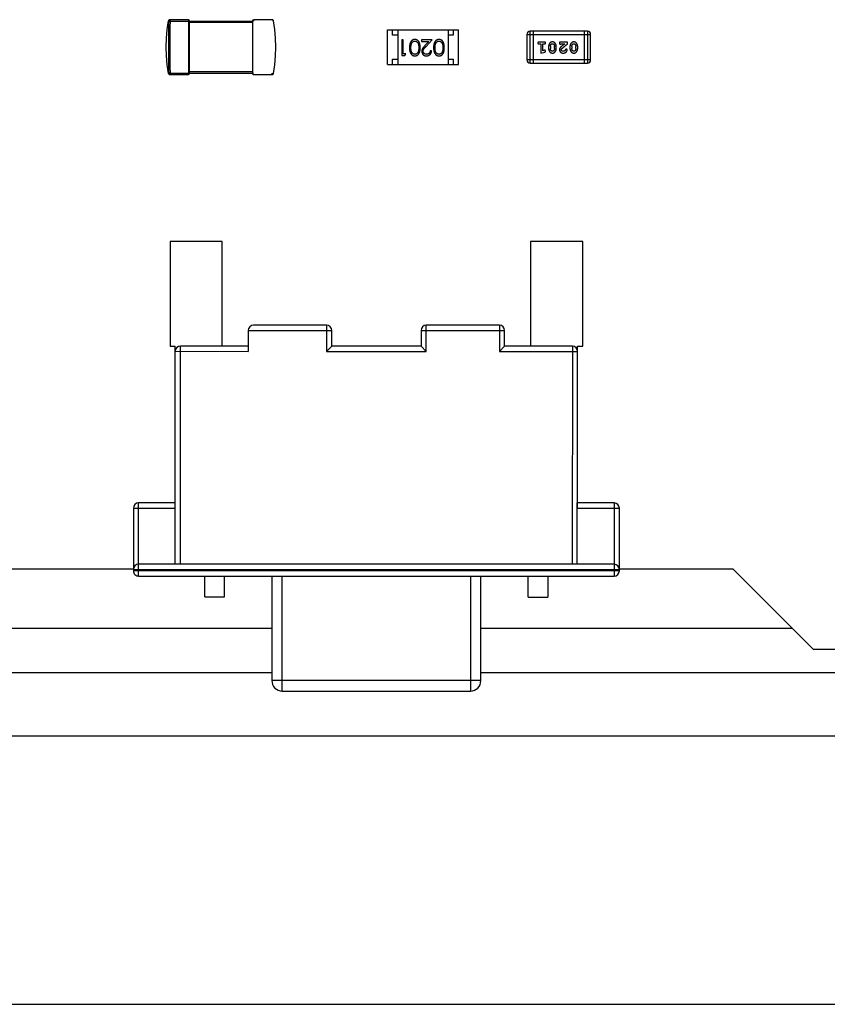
# Model space of a CAD drawing. Header units: millimetres. Extents: x 344 to 667, y 229 to 335.
# Tile 45 of 206: x 580.84 to 588.57, y 240.88 to 250.3. Entities that reach past the tile are written whole.
import ezdxf

# ---------------------------------------------------------------- set-up
doc = ezdxf.new("R2010")
doc.units = ezdxf.units.MM
doc.header["$LTSCALE"] = 0.5
doc.layers.get('0').update_dxf_attribs({"linetype": 'CONTINUOUS'})

msp = doc.modelspace()

# ---------------------------------------------------------------- linework, layer by layer
at = {"linetype": 'Continuous'}
for p, q in [((582.2651, 250.2897), (582.2776, 250.2894)), ((582.4529, 250.3019), (582.2756, 250.3019)), ((582.2776, 250.2894), (582.2776, 250.3019)), ((582.2776, 250.2894), (583.0654, 250.2893)), ((582.4529, 250.3019), (582.4528, 249.7769)), ((582.4653, 249.7894), (582.4654, 250.2894)), ((582.4654, 250.2769), (583.0654, 250.2768)), ((583.0654, 250.2893), (583.0653, 249.7893)), ((583.2551, 250.3018), (583.0779, 250.3018)), ((583.0779, 250.2893), (583.0779, 250.3018)), ((584.3577, 250.2043), (585.0377, 250.2042)), ((584.3577, 249.8743), (584.3577, 250.2043)), ((584.4077, 250.1543), (584.4077, 250.2043)), ((584.4577, 250.2043), (584.4577, 249.8743)), ((584.9377, 250.2042), (584.9377, 249.8742)), ((584.9877, 250.2042), (584.9877, 250.1542)), ((585.0377, 249.8742), (585.0377, 250.2042)), ((585.7232, 249.8866), (585.7233, 250.1914)), ((586.2719, 250.1913), (585.7233, 250.1914)), ((585.7537, 250.1914), (585.7537, 249.8866)), ((586.2414, 250.1914), (586.2414, 249.8866)), ((586.2719, 250.1913), (586.2719, 249.8865)), ((584.4577, 250.1543), (584.4077, 250.1543)), ((584.5094, 250.109), (584.4959, 250.109)), ((584.4959, 250.109), (584.4959, 249.959)), ((584.5094, 249.9744), (584.5094, 250.109)), ((584.7863, 250.109), (584.6844, 250.109)), ((584.6844, 250.109), (584.6844, 250.0936)), ((584.6844, 250.0936), (584.7542, 250.0936)), ((584.7542, 250.0936), (584.7166, 250.0535)), ((584.7281, 250.0469), (584.7863, 250.109)), ((584.9877, 250.1542), (584.9377, 250.1542)), ((585.6928, 250.1609), (586.3024, 250.1609)), ((585.6928, 250.1609), (585.6928, 249.9171)), ((585.8607, 250.0878), (585.8088, 250.0878)), ((586.081, 250.0877), (586.0039, 250.0877)), ((586.0039, 250.0877), (586.0039, 250.0799)), ((586.081, 250.0689), (586.081, 250.0877)), ((586.3024, 249.917), (586.3024, 250.1609)), ((584.7805, 250.0051), (584.7671, 250.0051)), ((585.8088, 250.0705), (585.8261, 250.0705)), ((585.8261, 250.0705), (585.8261, 249.9824)), ((585.8261, 249.9824), (585.8627, 249.9922)), ((585.8434, 250.0704), (585.8607, 250.0704)), ((585.8434, 250.0055), (585.8434, 250.0704)), ((585.8584, 250.0096), (585.8434, 250.0055)), ((585.9, 250.0447), (585.9, 250.027)), ((585.9173, 250.0444), (585.9173, 250.0272)), ((585.9567, 250.0272), (585.9567, 250.0444)), ((585.974, 250.027), (585.974, 250.0447)), ((586.018, 250.0704), (586.0542, 250.0704)), ((586.1046, 250.0447), (586.1045, 250.0269)), ((586.1219, 250.0444), (586.1219, 250.0272)), ((586.1612, 250.0272), (586.1612, 250.0444)), ((586.1785, 250.0269), (586.1785, 250.0447)), ((584.4077, 249.9243), (584.4577, 249.9243)), ((584.4077, 249.8743), (584.4077, 249.9243)), ((584.4959, 249.959), (584.5236, 249.959)), ((584.5324, 249.9744), (584.5094, 249.9744)), ((584.5236, 249.959), (584.5324, 249.9744)), ((584.9377, 249.9242), (584.9877, 249.9242)), ((584.9877, 249.9242), (584.9877, 249.8742)), ((586.3024, 249.917), (585.6928, 249.9171)), ((583.0653, 249.8018), (582.4653, 249.8019)), ((584.3577, 249.8743), (585.0377, 249.8742)), ((585.7232, 249.8866), (586.2719, 249.8865)), ((582.265, 249.7891), (582.2634, 249.7872)), ((582.2775, 249.7894), (582.265, 249.7891)), ((582.2755, 249.7769), (582.4528, 249.7769)), ((582.2775, 249.7894), (583.0778, 249.7893)), ((582.2775, 249.7769), (582.2775, 249.7894)), ((583.0778, 249.7768), (583.2551, 249.7768)), ((583.2531, 249.7893), (583.2531, 249.7768)), ((582.2774, 248.1793), (582.2773, 247.1793)), ((582.7774, 248.1792), (582.2774, 248.1793)), ((582.7773, 247.1792), (582.7774, 248.1792)), ((585.7274, 248.179), (585.7273, 247.179)), ((586.2274, 248.1789), (585.7274, 248.179)), ((586.2273, 247.1789), (586.2274, 248.1789)), ((583.775, 247.3791), (583.075, 247.3792)), ((583.775, 247.3791), (583.775, 247.1291)), ((584.7295, 247.129), (584.7296, 247.379)), ((585.4296, 247.379), (584.7296, 247.379)), ((585.4296, 247.379), (585.4295, 247.129)), ((583.025, 247.3292), (583.825, 247.3291)), ((583.025, 247.3292), (583.025, 247.1292)), ((583.825, 247.1791), (583.825, 247.3291)), ((584.6796, 247.3291), (584.6795, 247.1791)), ((584.6796, 247.3291), (585.4796, 247.329)), ((585.4795, 247.179), (585.4796, 247.329)), ((582.2773, 247.1793), (582.3273, 247.1793)), ((582.3271, 245.0927), (582.3273, 247.1793)), ((582.3771, 245.0927), (582.3773, 247.1792)), ((583.025, 247.1792), (582.3773, 247.1792)), ((583.825, 247.1791), (583.775, 247.1291)), ((584.6795, 247.1791), (583.825, 247.1791)), ((584.6795, 247.1791), (584.7295, 247.129)), ((585.4795, 247.179), (585.4295, 247.129)), ((586.1273, 247.1789), (585.4795, 247.179)), ((586.1273, 247.1789), (586.1271, 245.0923)), ((586.1771, 245.6289), (586.1773, 247.1789)), ((586.1773, 247.1789), (586.2273, 247.1789)), ((582.3273, 247.1293), (583.025, 247.1292)), ((583.775, 247.1291), (584.7295, 247.129)), ((585.4295, 247.129), (586.1773, 247.1289)), ((582.3271, 245.6793), (581.9771, 245.6793)), ((581.9771, 244.9793), (581.9771, 245.6793)), ((586.5271, 245.6789), (586.1736, 245.6789)), ((586.1736, 245.0923), (586.1736, 245.6789)), ((586.5271, 245.6789), (586.5271, 244.9789)), ((581.9271, 245.6293), (582.3271, 245.6293)), ((581.9271, 245.6293), (581.9271, 245.0293)), ((586.1771, 245.6289), (586.5771, 245.6289)), ((586.5771, 245.0289), (586.5771, 245.6289)), ((586.5271, 245.0923), (581.9771, 245.0927)), ((578.2271, 245.0497), (581.9271, 245.0494)), ((581.9271, 245.0427), (586.5771, 245.0423)), ((586.5771, 245.0289), (581.9271, 245.0293)), ((586.5771, 245.049), (587.6623, 245.0489)), ((587.6623, 245.0489), (588.4322, 244.2789)), ((581.9771, 244.9793), (586.5271, 244.9789)), ((582.6118, 244.7792), (582.6118, 244.9792)), ((582.799, 244.7792), (582.799, 244.9792)), ((583.2521, 244.9792), (583.252, 243.9792)), ((583.352, 243.8792), (583.3521, 244.9792)), ((585.1521, 244.979), (585.152, 243.879)), ((585.252, 243.979), (585.2521, 244.979)), ((585.7052, 244.779), (585.7052, 244.979)), ((585.8923, 244.9789), (585.8923, 244.7789)), ((582.6118, 244.7792), (582.799, 244.7792)), ((585.7052, 244.779), (585.8923, 244.7789)), ((576.902, 244.4825), (583.252, 244.4825)), ((585.252, 244.4825), (588.2286, 244.4825)), ((588.4322, 244.2789), (600.1724, 244.2779)), ((583.252, 244.0525), (576.902, 244.0525)), ((585.252, 243.979), (583.252, 243.9792)), ((647.1459, 244.0525), (585.252, 244.0525)), ((583.352, 243.8792), (585.152, 243.879)), ((544.6109, 243.4525), (646.5609, 243.4525)), ((538.8609, 240.8825), (648.2609, 240.8825))]:
    msp.add_line(p, q, dxfattribs=at)
for points in [[(582.2634, 249.7872), (582.2506, 249.8708), (582.2429, 249.9552), (582.2403, 250.0395), (582.2429, 250.1237), (582.2507, 250.2081), (582.2634, 250.2917)], [(582.2756, 250.3019), (582.2726, 250.3016), (582.2698, 250.3005), (582.2673, 250.2987), (582.2652, 250.2964), (582.2637, 250.2937), (582.2631, 250.2917)], [(583.2676, 250.2916), (583.2667, 250.2943), (583.2647, 250.2974), (583.262, 250.2998), (583.2587, 250.3013), (583.2551, 250.3018)], [(583.2672, 249.7871), (583.28, 249.8707), (583.2878, 249.9551), (583.2903, 250.0394), (583.2878, 250.1236), (583.28, 250.208), (583.2673, 250.2916)], [(582.2631, 249.7871), (582.2637, 249.7851), (582.2652, 249.7824), (582.2672, 249.7801), (582.2698, 249.7784), (582.2726, 249.7773), (582.2755, 249.7769)], [(583.2551, 249.7768), (583.2586, 249.7773), (583.2619, 249.7789), (583.2647, 249.7813), (583.2667, 249.7844), (583.2675, 249.787)]]:
    msp.add_lwpolyline(points, dxfattribs=at)
for centre, radius, start, end in [((582.2776, 250.2894), 0.0125, 90.03714, 178.67173), ((594.3548, 250.0384), 12.0799, 178.80923, 181.18094), ((582.4529, 250.2894), 0.0125, 359.99509, 89.99509), ((583.0779, 250.2893), 0.0125, 89.99509, 179.99509), ((583.2531, 250.2894), 0.0125, 81.5329, 89.97755), ((583.2531, 250.2892), 0.0126, 80.95471, 81.56489), ((583.2531, 250.2893), 0.0125, 1.32063, 80.9314), ((585.7233, 250.1609), 0.0305, 89.99509, 179.99509), ((586.2719, 250.1609), 0.0305, 359.99509, 89.99509), ((585.7232, 249.9171), 0.0305, 179.99509, 269.99509), ((586.2719, 249.917), 0.0305, 269.99509, 359.99509), ((582.2775, 249.7894), 0.0125, 181.32065, 260.93138), ((582.2775, 249.7895), 0.0126, 260.95471, 261.56484), ((582.2775, 249.7894), 0.0125, 261.53285, 269.97755), ((582.4528, 249.7894), 0.0125, 269.99509, 359.99509), ((583.0778, 249.7893), 0.0125, 179.99509, 269.99509), ((583.2531, 249.7894), 0.0125, 270.03714, 278.42806), ((583.075, 247.3292), 0.05, 89.99509, 179.99508), ((583.775, 247.3291), 0.05, 359.99509, 89.99509), ((584.7296, 247.329), 0.05, 89.99509, 179.99509), ((585.4296, 247.329), 0.05, 359.99509, 89.99509), ((582.3773, 247.1292), 0.05, 89.99509, 179.99509), ((586.1273, 247.1289), 0.05, 359.99509, 89.99509), ((581.9771, 245.6293), 0.05, 89.99509, 179.99509), ((586.5271, 245.6289), 0.05, 359.99509, 89.99509), ((581.9771, 245.0427), 0.05, 89.99509, 179.99509), ((586.5271, 245.0423), 0.05, 359.99509, 89.99509), ((581.9771, 245.0293), 0.05, 179.99509, 269.99509), ((586.5271, 245.0289), 0.05, 269.99509, 359.99509), ((583.352, 243.9792), 0.1, 179.99509, 269.99509), ((585.152, 243.979), 0.1, 269.99509, 359.99509)]:
    msp.add_arc(centre, radius, start, end, dxfattribs=at)
for points, knots in [([(582.2651, 250.2897), (582.2641, 250.248), (582.2631, 250.1646), (582.2628, 250.0394), (582.2631, 249.9143), (582.2641, 249.8308), (582.265, 249.7891)], [0, 0, 0, 0, 0.249983, 0.5, 0.750017, 1, 1, 1, 1]), ([(584.6208, 250.1128), (584.6196, 250.1128), (584.6172, 250.1128), (584.6137, 250.1123), (584.6102, 250.1117), (584.6069, 250.1108), (584.6036, 250.1095), (584.6004, 250.1081), (584.5973, 250.1063), (584.5943, 250.1044), (584.5914, 250.1021), (584.5887, 250.0996), (584.5861, 250.0968), (584.5837, 250.0938), (584.5815, 250.0905), (584.5794, 250.0869), (584.5775, 250.0831), (584.5757, 250.079), (584.5741, 250.0746), (584.5727, 250.0699), (584.5716, 250.0648), (584.5706, 250.0593), (584.5699, 250.0535), (584.5693, 250.0474), (584.5691, 250.0408), (584.569, 250.0364), (584.569, 250.0341)], [0, 0, 0, 0, 0.033824, 0.067298, 0.10028, 0.133019, 0.165736, 0.198792, 0.232372, 0.266409, 0.301016, 0.336196, 0.371972, 0.408574, 0.446394, 0.485225, 0.525372, 0.567224, 0.611081, 0.65775, 0.70702, 0.759235, 0.814484, 0.873227, 0.934937, 1, 1, 1, 1]), ([(584.5881, 250.0717), (584.5885, 250.0728), (584.5893, 250.0748), (584.5906, 250.0777), (584.5921, 250.0805), (584.5937, 250.083), (584.5954, 250.0853), (584.5973, 250.0874), (584.5993, 250.0893), (584.6021, 250.0916), (584.6058, 250.0939), (584.6105, 250.0959), (584.6153, 250.0972), (584.6186, 250.0974), (584.6203, 250.0975)], [0, 0, 0, 0, 0.075949, 0.148549, 0.218996, 0.286119, 0.351826, 0.416074, 0.478265, 0.540325, 0.660405, 0.774606, 0.887187, 1, 1, 1, 1]), ([(584.6203, 250.0975), (584.622, 250.0974), (584.6253, 250.0972), (584.6301, 250.0959), (584.6349, 250.0938), (584.6386, 250.0915), (584.6415, 250.0891), (584.6435, 250.0872), (584.6454, 250.0851), (584.6472, 250.0828), (584.6488, 250.0803), (584.6503, 250.0775), (584.6517, 250.0746), (584.6529, 250.0715), (584.654, 250.0681), (584.6549, 250.0644), (584.6557, 250.0602), (584.6564, 250.0557), (584.6568, 250.0508), (584.6572, 250.0455), (584.6574, 250.0399), (584.6574, 250.036), (584.6574, 250.034)], [0, 0, 0, 0, 0.060034, 0.120278, 0.182348, 0.247919, 0.281641, 0.315701, 0.350322, 0.385703, 0.421819, 0.459196, 0.497866, 0.538301, 0.58121, 0.628183, 0.679403, 0.734699, 0.794074, 0.858416, 0.927049, 1, 1, 1, 1]), ([(584.6709, 250.034), (584.6709, 250.0364), (584.6709, 250.0411), (584.6706, 250.0478), (584.6701, 250.0542), (584.6693, 250.0601), (584.6684, 250.0657), (584.6674, 250.0708), (584.6661, 250.0755), (584.6646, 250.0799), (584.6629, 250.0839), (584.661, 250.0876), (584.659, 250.0911), (584.6568, 250.0943), (584.6545, 250.0972), (584.652, 250.1), (584.6494, 250.1024), (584.6466, 250.1046), (584.6437, 250.1065), (584.6406, 250.1082), (584.6376, 250.1097), (584.6344, 250.1108), (584.6311, 250.1117), (584.6277, 250.1124), (584.6243, 250.1128), (584.6219, 250.1128), (584.6208, 250.1128)], [0, 0, 0, 0, 0.068113, 0.132564, 0.193427, 0.250218, 0.303569, 0.353576, 0.400235, 0.443586, 0.484619, 0.524292, 0.56238, 0.599049, 0.63494, 0.669782, 0.704009, 0.737842, 0.771098, 0.803896, 0.836415, 0.868639, 0.900715, 0.933378, 0.966213, 1, 1, 1, 1]), ([(584.8515, 250.1128), (584.8503, 250.1128), (584.848, 250.1128), (584.8444, 250.1123), (584.841, 250.1117), (584.8377, 250.1107), (584.8344, 250.1095), (584.8312, 250.1081), (584.8281, 250.1063), (584.8251, 250.1043), (584.8222, 250.1021), (584.8195, 250.0996), (584.8169, 250.0968), (584.8145, 250.0937), (584.8122, 250.0904), (584.8102, 250.0869), (584.8082, 250.0831), (584.8064, 250.079), (584.8048, 250.0746), (584.8035, 250.0699), (584.8023, 250.0648), (584.8014, 250.0593), (584.8007, 250.0535), (584.8001, 250.0473), (584.7998, 250.0408), (584.7998, 250.0363), (584.7997, 250.034)], [0, 0, 0, 0, 0.033824, 0.067298, 0.10028, 0.133019, 0.165736, 0.198792, 0.232372, 0.266409, 0.301016, 0.336196, 0.371972, 0.408574, 0.446394, 0.485225, 0.525372, 0.567224, 0.611081, 0.65775, 0.70702, 0.759235, 0.814484, 0.873227, 0.934937, 1, 1, 1, 1]), ([(584.8189, 250.0717), (584.8193, 250.0727), (584.82, 250.0748), (584.8214, 250.0777), (584.8228, 250.0804), (584.8244, 250.083), (584.8262, 250.0853), (584.828, 250.0874), (584.83, 250.0893), (584.8329, 250.0916), (584.8365, 250.0939), (584.8412, 250.0959), (584.8461, 250.0972), (584.8494, 250.0974), (584.8511, 250.0974)], [0, 0, 0, 0, 0.075949, 0.148549, 0.218996, 0.286119, 0.351826, 0.416074, 0.478265, 0.540325, 0.660405, 0.774606, 0.887187, 1, 1, 1, 1]), ([(584.8511, 250.0974), (584.8527, 250.0974), (584.856, 250.0972), (584.8609, 250.0959), (584.8656, 250.0938), (584.8694, 250.0914), (584.8723, 250.0891), (584.8743, 250.0872), (584.8762, 250.0851), (584.878, 250.0827), (584.8796, 250.0802), (584.8811, 250.0775), (584.8824, 250.0746), (584.8837, 250.0715), (584.8848, 250.0681), (584.8857, 250.0643), (584.8865, 250.0602), (584.8871, 250.0557), (584.8876, 250.0508), (584.8879, 250.0455), (584.8882, 250.0399), (584.8882, 250.036), (584.8882, 250.034)], [0, 0, 0, 0, 0.060034, 0.120278, 0.182348, 0.247919, 0.281641, 0.315701, 0.350322, 0.385703, 0.421819, 0.459196, 0.497866, 0.538301, 0.58121, 0.628183, 0.679403, 0.734699, 0.794074, 0.858416, 0.927049, 1, 1, 1, 1]), ([(584.9017, 250.034), (584.9017, 250.0364), (584.9016, 250.0411), (584.9013, 250.0478), (584.9008, 250.0542), (584.9001, 250.0601), (584.8992, 250.0657), (584.8982, 250.0708), (584.8968, 250.0755), (584.8953, 250.0799), (584.8936, 250.0839), (584.8918, 250.0876), (584.8898, 250.091), (584.8876, 250.0942), (584.8853, 250.0972), (584.8828, 250.1), (584.8801, 250.1024), (584.8774, 250.1046), (584.8744, 250.1065), (584.8714, 250.1082), (584.8683, 250.1097), (584.8651, 250.1108), (584.8619, 250.1117), (584.8585, 250.1124), (584.855, 250.1128), (584.8527, 250.1128), (584.8515, 250.1128)], [0, 0, 0, 0, 0.068113, 0.132564, 0.193427, 0.250218, 0.303569, 0.353576, 0.400235, 0.443586, 0.484619, 0.524292, 0.56238, 0.599049, 0.63494, 0.669782, 0.704009, 0.737842, 0.771098, 0.803896, 0.836415, 0.868639, 0.900715, 0.933378, 0.966213, 1, 1, 1, 1]), ([(585.8088, 250.0878), (585.8079, 250.0877), (585.8062, 250.0877), (585.8039, 250.0872), (585.8019, 250.0865), (585.8004, 250.0854), (585.7992, 250.0841), (585.7984, 250.0826), (585.7979, 250.0809), (585.7978, 250.0797), (585.7978, 250.0791)], [0, 0, 0, 0, 0.169012, 0.317488, 0.445429, 0.560977, 0.67065, 0.776666, 0.88492, 1, 1, 1, 1]), ([(585.8717, 250.0791), (585.8717, 250.0797), (585.8716, 250.0809), (585.8711, 250.0826), (585.8703, 250.0841), (585.8691, 250.0854), (585.8676, 250.0865), (585.8656, 250.0872), (585.8633, 250.0877), (585.8616, 250.0877), (585.8607, 250.0878)], [0, 0, 0, 0, 0.115051, 0.223278, 0.329269, 0.437893, 0.554681, 0.682591, 0.83103, 1, 1, 1, 1]), ([(585.9369, 250.0893), (585.9355, 250.0893), (585.9327, 250.0892), (585.9286, 250.0885), (585.9247, 250.0874), (585.9212, 250.0858), (585.9178, 250.0838), (585.9148, 250.0812), (585.912, 250.0783), (585.9095, 250.0749), (585.9074, 250.0713), (585.9054, 250.0676), (585.9037, 250.0639), (585.9024, 250.0602), (585.9014, 250.0563), (585.9006, 250.0525), (585.9001, 250.0486), (585.9001, 250.046), (585.9, 250.0447)], [0, 0, 0, 0, 0.067217, 0.131051, 0.19272, 0.252824, 0.312745, 0.373449, 0.436041, 0.501494, 0.567761, 0.632087, 0.695096, 0.757109, 0.817993, 0.878657, 0.939311, 1, 1, 1, 1]), ([(585.974, 250.0447), (585.974, 250.0458), (585.9739, 250.0479), (585.9736, 250.0511), (585.9731, 250.0542), (585.9724, 250.0573), (585.9716, 250.0604), (585.9704, 250.0633), (585.9692, 250.0663), (585.9677, 250.0692), (585.9661, 250.0719), (585.9645, 250.0745), (585.9628, 250.0768), (585.9612, 250.0789), (585.9595, 250.0807), (585.9578, 250.0824), (585.9561, 250.0838), (585.9537, 250.0854), (585.9505, 250.087), (585.9463, 250.0883), (585.9418, 250.0892), (585.9386, 250.0893), (585.9369, 250.0893)], [0, 0, 0, 0, 0.049886, 0.09882, 0.148132, 0.19689, 0.246038, 0.295176, 0.345305, 0.395692, 0.445312, 0.491875, 0.535813, 0.577009, 0.616081, 0.652689, 0.687585, 0.720206, 0.785062, 0.85223, 0.923759, 1, 1, 1, 1]), ([(586.1415, 250.0893), (586.14, 250.0893), (586.1372, 250.0892), (586.1331, 250.0885), (586.1293, 250.0874), (586.1257, 250.0858), (586.1224, 250.0837), (586.1193, 250.0812), (586.1165, 250.0783), (586.1141, 250.0749), (586.1119, 250.0713), (586.1099, 250.0676), (586.1083, 250.0639), (586.1069, 250.0601), (586.1059, 250.0563), (586.1051, 250.0525), (586.1046, 250.0486), (586.1046, 250.046), (586.1046, 250.0447)], [0, 0, 0, 0, 0.067217, 0.131051, 0.19272, 0.252824, 0.312745, 0.373449, 0.436041, 0.501494, 0.567761, 0.632087, 0.695096, 0.757109, 0.817993, 0.878657, 0.939311, 1, 1, 1, 1]), ([(586.1785, 250.0447), (586.1785, 250.0458), (586.1784, 250.0479), (586.1781, 250.0511), (586.1776, 250.0542), (586.1769, 250.0573), (586.1761, 250.0603), (586.1749, 250.0633), (586.1737, 250.0663), (586.1722, 250.0692), (586.1706, 250.0719), (586.169, 250.0744), (586.1674, 250.0768), (586.1657, 250.0789), (586.164, 250.0807), (586.1623, 250.0824), (586.1606, 250.0838), (586.1582, 250.0854), (586.155, 250.087), (586.1508, 250.0883), (586.1463, 250.0892), (586.1431, 250.0893), (586.1415, 250.0893)], [0, 0, 0, 0, 0.049886, 0.09882, 0.148132, 0.19689, 0.246038, 0.295176, 0.345305, 0.395692, 0.445312, 0.491875, 0.535813, 0.577009, 0.616081, 0.652689, 0.687585, 0.720206, 0.785062, 0.85223, 0.923759, 1, 1, 1, 1]), ([(584.569, 250.0341), (584.569, 250.0318), (584.5691, 250.0273), (584.5693, 250.0207), (584.5699, 250.0145), (584.5706, 250.0086), (584.5716, 250.0032), (584.5727, 249.998), (584.5742, 249.9933), (584.5757, 249.9889), (584.5776, 249.9848), (584.5795, 249.9809), (584.5816, 249.9774), (584.5838, 249.9741), (584.5863, 249.9711), (584.5888, 249.9683), (584.5915, 249.9658), (584.5944, 249.9635), (584.5974, 249.9615), (584.6005, 249.9598), (584.6037, 249.9584), (584.6069, 249.9572), (584.6102, 249.9563), (584.6137, 249.9556), (584.6172, 249.9552), (584.6196, 249.9552), (584.6207, 249.9551)], [0, 0, 0, 0, 0.065278, 0.127205, 0.186168, 0.241675, 0.294115, 0.343609, 0.390387, 0.434463, 0.476646, 0.517002, 0.555936, 0.593716, 0.630057, 0.665601, 0.700745, 0.734917, 0.768681, 0.802087, 0.834849, 0.867433, 0.900138, 0.932806, 0.966212, 1, 1, 1, 1]), ([(584.5824, 250.034), (584.5825, 250.0358), (584.5825, 250.0393), (584.5828, 250.0446), (584.5832, 250.0496), (584.5838, 250.0544), (584.5846, 250.059), (584.5856, 250.0634), (584.5868, 250.0676), (584.5877, 250.0704), (584.5881, 250.0717)], [0, 0, 0, 0, 0.141157, 0.277773, 0.409244, 0.535676, 0.657497, 0.775458, 0.889412, 1, 1, 1, 1]), ([(584.6203, 249.9705), (584.6187, 249.9706), (584.6154, 249.9708), (584.6105, 249.972), (584.6059, 249.9742), (584.6021, 249.9765), (584.5992, 249.9788), (584.5972, 249.9808), (584.5952, 249.983), (584.5934, 249.9855), (584.5918, 249.9882), (584.5902, 249.9912), (584.5887, 249.9943), (584.5874, 249.9978), (584.5863, 250.0014), (584.5852, 250.0053), (584.5844, 250.0095), (584.5836, 250.0139), (584.5831, 250.0186), (584.5827, 250.0235), (584.5825, 250.0287), (584.5825, 250.0322), (584.5824, 250.034)], [0, 0, 0, 0, 0.059689, 0.119507, 0.181075, 0.246162, 0.279894, 0.314468, 0.350403, 0.387474, 0.426147, 0.466624, 0.508745, 0.553328, 0.600058, 0.649177, 0.700552, 0.754894, 0.811825, 0.871514, 0.934319, 1, 1, 1, 1]), ([(584.6574, 250.034), (584.6574, 250.032), (584.6574, 250.0281), (584.6572, 250.0224), (584.6568, 250.0171), (584.6563, 250.0122), (584.6557, 250.0077), (584.6549, 250.0036), (584.654, 249.9998), (584.6529, 249.9964), (584.6516, 249.9933), (584.6503, 249.9904), (584.6488, 249.9877), (584.6471, 249.9852), (584.6454, 249.9828), (584.6435, 249.9807), (584.6415, 249.9788), (584.6386, 249.9765), (584.6349, 249.9742), (584.6302, 249.972), (584.6253, 249.9708), (584.622, 249.9706), (584.6203, 249.9705)], [0, 0, 0, 0, 0.073302, 0.142286, 0.206253, 0.266017, 0.321612, 0.372532, 0.419497, 0.462398, 0.502825, 0.541489, 0.579034, 0.615143, 0.650298, 0.684912, 0.718701, 0.752189, 0.817245, 0.879117, 0.939613, 1, 1, 1, 1]), ([(584.6207, 249.9551), (584.6219, 249.9552), (584.6243, 249.9552), (584.6277, 249.9556), (584.6311, 249.9563), (584.6344, 249.9572), (584.6376, 249.9584), (584.6407, 249.9598), (584.6437, 249.9615), (584.6467, 249.9635), (584.6495, 249.9657), (584.6522, 249.9682), (584.6546, 249.9709), (584.657, 249.9738), (584.6591, 249.9771), (584.6611, 249.9805), (584.663, 249.9842), (584.6646, 249.9882), (584.6661, 249.9925), (584.6674, 249.9972), (584.6685, 250.0023), (584.6694, 250.0078), (584.6701, 250.0138), (584.6706, 250.0202), (584.6709, 250.027), (584.6709, 250.0316), (584.6709, 250.034)], [0, 0, 0, 0, 0.033742, 0.066533, 0.099153, 0.13154, 0.164087, 0.196563, 0.229707, 0.263315, 0.297504, 0.331686, 0.366482, 0.4021, 0.438958, 0.476748, 0.515985, 0.556589, 0.599519, 0.645765, 0.695487, 0.748721, 0.805687, 0.866754, 0.931405, 1, 1, 1, 1]), ([(584.7166, 250.0535), (584.7152, 250.052), (584.7124, 250.049), (584.7085, 250.0447), (584.7049, 250.0406), (584.7017, 250.0367), (584.6989, 250.0331), (584.6964, 250.0297), (584.6943, 250.0265), (584.692, 250.0227), (584.6897, 250.0179), (584.6877, 250.012), (584.6865, 250.006), (584.6864, 250.0018), (584.6863, 249.9997)], [0, 0, 0, 0, 0.09953, 0.192079, 0.277712, 0.357454, 0.429648, 0.495771, 0.555538, 0.608657, 0.707578, 0.804328, 0.901298, 1, 1, 1, 1]), ([(584.6863, 249.9997), (584.6863, 249.9982), (584.6864, 249.9953), (584.687, 249.991), (584.688, 249.9869), (584.6893, 249.9828), (584.6911, 249.979), (584.6933, 249.9753), (584.6958, 249.9717), (584.6988, 249.9684), (584.702, 249.9652), (584.7055, 249.9626), (584.7093, 249.9603), (584.7133, 249.9583), (584.7175, 249.9569), (584.722, 249.9559), (584.7267, 249.9553), (584.7299, 249.9552), (584.7316, 249.9551)], [0, 0, 0, 0, 0.06271, 0.123347, 0.183401, 0.242828, 0.302097, 0.36242, 0.423725, 0.487032, 0.550491, 0.612709, 0.674265, 0.73617, 0.799211, 0.863483, 0.930525, 1, 1, 1, 1]), ([(584.6997, 250.0009), (584.6998, 250.0026), (584.6999, 250.0058), (584.701, 250.0106), (584.7027, 250.0152), (584.7047, 250.019), (584.7067, 250.0222), (584.7086, 250.0248), (584.7109, 250.0278), (584.7136, 250.0311), (584.7167, 250.0346), (584.7201, 250.0384), (584.724, 250.0426), (584.7267, 250.0454), (584.7281, 250.0469)], [0, 0, 0, 0, 0.088014, 0.174976, 0.2638, 0.355443, 0.406413, 0.465519, 0.533076, 0.609353, 0.693899, 0.787171, 0.889197, 1, 1, 1, 1]), ([(584.7323, 249.9705), (584.7312, 249.9706), (584.729, 249.9706), (584.7257, 249.971), (584.7226, 249.9717), (584.7197, 249.9727), (584.7168, 249.974), (584.7141, 249.9755), (584.7116, 249.9774), (584.7091, 249.9795), (584.7069, 249.9817), (584.705, 249.9842), (584.7034, 249.9867), (584.702, 249.9893), (584.701, 249.9921), (584.7003, 249.9949), (584.6998, 249.9979), (584.6998, 249.9999), (584.6997, 250.0009)], [0, 0, 0, 0, 0.068027, 0.133505, 0.19695, 0.26027, 0.322741, 0.384982, 0.448465, 0.513424, 0.578224, 0.640011, 0.700094, 0.760067, 0.819012, 0.877878, 0.938035, 1, 1, 1, 1]), ([(584.7316, 249.9551), (584.7333, 249.9552), (584.7366, 249.9552), (584.7414, 249.9559), (584.746, 249.957), (584.7505, 249.9586), (584.7547, 249.9606), (584.7587, 249.963), (584.7625, 249.9658), (584.7661, 249.9692), (584.7693, 249.9728), (584.7722, 249.9767), (584.7746, 249.9808), (584.7767, 249.9852), (584.7783, 249.9898), (584.7794, 249.9947), (584.7803, 249.9998), (584.7804, 250.0033), (584.7805, 250.0051)], [0, 0, 0, 0, 0.06445, 0.126725, 0.187421, 0.247417, 0.306749, 0.366595, 0.427749, 0.490235, 0.553031, 0.614805, 0.676505, 0.738096, 0.801021, 0.864897, 0.931209, 1, 1, 1, 1]), ([(584.7671, 250.0051), (584.7669, 250.0038), (584.7667, 250.0012), (584.7659, 249.9974), (584.765, 249.9939), (584.7638, 249.9905), (584.7622, 249.9875), (584.7605, 249.9846), (584.7585, 249.982), (584.7562, 249.9796), (584.7538, 249.9775), (584.7512, 249.9756), (584.7484, 249.974), (584.7454, 249.9728), (584.7424, 249.9718), (584.7391, 249.971), (584.7358, 249.9706), (584.7335, 249.9706), (584.7323, 249.9705)], [0, 0, 0, 0, 0.073648, 0.143686, 0.210962, 0.275557, 0.338064, 0.399311, 0.4594, 0.51934, 0.579024, 0.637809, 0.695959, 0.754122, 0.813113, 0.873453, 0.935561, 1, 1, 1, 1]), ([(584.7997, 250.034), (584.7998, 250.0317), (584.7998, 250.0272), (584.8001, 250.0207), (584.8007, 250.0145), (584.8014, 250.0086), (584.8024, 250.0032), (584.8035, 249.998), (584.8049, 249.9933), (584.8065, 249.9889), (584.8083, 249.9848), (584.8102, 249.9809), (584.8124, 249.9774), (584.8146, 249.9741), (584.817, 249.971), (584.8196, 249.9683), (584.8223, 249.9657), (584.8252, 249.9635), (584.8282, 249.9615), (584.8313, 249.9598), (584.8344, 249.9584), (584.8377, 249.9572), (584.841, 249.9563), (584.8444, 249.9556), (584.8479, 249.9552), (584.8503, 249.9551), (584.8515, 249.9551)], [0, 0, 0, 0, 0.065278, 0.127205, 0.186168, 0.241675, 0.294115, 0.343609, 0.390387, 0.434463, 0.476646, 0.517002, 0.555936, 0.593716, 0.630057, 0.665601, 0.700745, 0.734917, 0.768681, 0.802087, 0.834849, 0.867433, 0.900138, 0.932806, 0.966212, 1, 1, 1, 1]), ([(584.8132, 250.034), (584.8132, 250.0358), (584.8133, 250.0393), (584.8135, 250.0445), (584.814, 250.0496), (584.8146, 250.0544), (584.8154, 250.059), (584.8163, 250.0634), (584.8175, 250.0676), (584.8184, 250.0703), (584.8189, 250.0717)], [0, 0, 0, 0, 0.141157, 0.277773, 0.409244, 0.535676, 0.657497, 0.775458, 0.889412, 1, 1, 1, 1]), ([(584.8511, 249.9705), (584.8494, 249.9706), (584.8461, 249.9708), (584.8413, 249.972), (584.8366, 249.9742), (584.8329, 249.9765), (584.83, 249.9788), (584.828, 249.9808), (584.826, 249.983), (584.8242, 249.9855), (584.8225, 249.9882), (584.821, 249.9912), (584.8195, 249.9943), (584.8182, 249.9977), (584.817, 250.0014), (584.816, 250.0053), (584.8152, 250.0095), (584.8144, 250.0139), (584.8139, 250.0186), (584.8135, 250.0235), (584.8133, 250.0286), (584.8132, 250.0322), (584.8132, 250.034)], [0, 0, 0, 0, 0.059689, 0.119507, 0.181075, 0.246162, 0.279894, 0.314468, 0.350403, 0.387474, 0.426147, 0.466624, 0.508745, 0.553328, 0.600058, 0.649177, 0.700552, 0.754894, 0.811825, 0.871514, 0.934319, 1, 1, 1, 1]), ([(584.8882, 250.034), (584.8882, 250.032), (584.8882, 250.028), (584.8879, 250.0224), (584.8876, 250.0171), (584.8871, 250.0122), (584.8865, 250.0077), (584.8856, 250.0035), (584.8847, 249.9998), (584.8836, 249.9964), (584.8824, 249.9933), (584.881, 249.9904), (584.8795, 249.9877), (584.8779, 249.9851), (584.8762, 249.9828), (584.8743, 249.9807), (584.8723, 249.9787), (584.8694, 249.9765), (584.8657, 249.9741), (584.861, 249.972), (584.856, 249.9708), (584.8527, 249.9706), (584.8511, 249.9705)], [0, 0, 0, 0, 0.073302, 0.142286, 0.206253, 0.266017, 0.321612, 0.372532, 0.419497, 0.462398, 0.502825, 0.541489, 0.579034, 0.615143, 0.650298, 0.684912, 0.718701, 0.752189, 0.817245, 0.879117, 0.939613, 1, 1, 1, 1]), ([(584.8515, 249.9551), (584.8527, 249.9551), (584.855, 249.9552), (584.8585, 249.9556), (584.8619, 249.9562), (584.8651, 249.9572), (584.8684, 249.9583), (584.8715, 249.9598), (584.8745, 249.9615), (584.8775, 249.9635), (584.8803, 249.9657), (584.8829, 249.9681), (584.8854, 249.9709), (584.8877, 249.9738), (584.8899, 249.977), (584.8919, 249.9805), (584.8937, 249.9842), (584.8954, 249.9881), (584.8969, 249.9924), (584.8982, 249.9971), (584.8993, 250.0023), (584.9001, 250.0078), (584.9008, 250.0138), (584.9013, 250.0201), (584.9016, 250.027), (584.9017, 250.0316), (584.9017, 250.034)], [0, 0, 0, 0, 0.033742, 0.066533, 0.099153, 0.13154, 0.164087, 0.196563, 0.229707, 0.263315, 0.297504, 0.331686, 0.366482, 0.4021, 0.438958, 0.476748, 0.515985, 0.556589, 0.599519, 0.645765, 0.695487, 0.748721, 0.805687, 0.866754, 0.931405, 1, 1, 1, 1]), ([(585.7978, 250.0791), (585.7978, 250.0785), (585.7979, 250.0773), (585.7984, 250.0756), (585.7992, 250.0741), (585.8004, 250.0728), (585.8019, 250.0717), (585.8039, 250.071), (585.8062, 250.0705), (585.8079, 250.0705), (585.8088, 250.0705)], [0, 0, 0, 0, 0.11517, 0.223509, 0.328254, 0.438012, 0.553651, 0.682263, 0.830856, 1, 1, 1, 1]), ([(585.8638, 250.0107), (585.8635, 250.0106), (585.8627, 250.0106), (585.8615, 250.0104), (585.86, 250.0101), (585.859, 250.0098), (585.8584, 250.0096)], [0, 0, 0, 0, 0.183151, 0.413144, 0.682305, 1, 1, 1, 1]), ([(585.8607, 250.0704), (585.8616, 250.0705), (585.8633, 250.0705), (585.8656, 250.071), (585.8676, 250.0717), (585.8691, 250.0728), (585.8703, 250.0741), (585.8711, 250.0756), (585.8716, 250.0773), (585.8717, 250.0785), (585.8717, 250.0791)], [0, 0, 0, 0, 0.169102, 0.317658, 0.446239, 0.563118, 0.671828, 0.776546, 0.884858, 1, 1, 1, 1]), ([(585.8627, 249.9922), (585.8635, 249.9925), (585.8651, 249.993), (585.8672, 249.9938), (585.8688, 249.9947), (585.87, 249.9957), (585.8708, 249.9969), (585.8713, 249.9983), (585.8717, 249.9998), (585.8717, 250.0008), (585.8717, 250.0014)], [0, 0, 0, 0, 0.187321, 0.344927, 0.475328, 0.579604, 0.674244, 0.773631, 0.882025, 1, 1, 1, 1]), ([(585.8717, 250.0014), (585.8717, 250.002), (585.8716, 250.0032), (585.8712, 250.005), (585.8705, 250.0066), (585.8694, 250.008), (585.8682, 250.0092), (585.8669, 250.0101), (585.8654, 250.0106), (585.8644, 250.0106), (585.8638, 250.0107)], [0, 0, 0, 0, 0.138815, 0.27042, 0.39836, 0.52875, 0.654955, 0.771147, 0.884581, 1, 1, 1, 1]), ([(585.9, 250.027), (585.9001, 250.0259), (585.9001, 250.0237), (585.9004, 250.0206), (585.9009, 250.0174), (585.9016, 250.0143), (585.9025, 250.0113), (585.9036, 250.0083), (585.9049, 250.0053), (585.9064, 250.0024), (585.908, 249.9997), (585.9096, 249.9971), (585.9113, 249.9948), (585.913, 249.9927), (585.9147, 249.9908), (585.9164, 249.9892), (585.9181, 249.9878), (585.9205, 249.9862), (585.9237, 249.9846), (585.9278, 249.9833), (585.9324, 249.9825), (585.9355, 249.9824), (585.9372, 249.9823)], [0, 0, 0, 0, 0.049855, 0.099516, 0.148482, 0.19758, 0.246804, 0.296268, 0.346517, 0.397047, 0.446826, 0.49336, 0.537801, 0.579207, 0.617974, 0.654833, 0.689171, 0.722088, 0.786392, 0.853518, 0.924186, 1, 1, 1, 1]), ([(585.9173, 250.0444), (585.9174, 250.0455), (585.9174, 250.0476), (585.9177, 250.0506), (585.9183, 250.0536), (585.9191, 250.0564), (585.9201, 250.059), (585.9214, 250.0616), (585.9229, 250.064), (585.924, 250.0655), (585.9246, 250.0662)], [0, 0, 0, 0, 0.135449, 0.266263, 0.393429, 0.516942, 0.639128, 0.758779, 0.879341, 1, 1, 1, 1]), ([(585.9249, 250.0049), (585.9243, 250.0057), (585.9231, 250.0073), (585.9216, 250.0099), (585.9202, 250.0125), (585.9192, 250.0153), (585.9183, 250.0181), (585.9178, 250.0211), (585.9174, 250.0241), (585.9174, 250.0262), (585.9173, 250.0272)], [0, 0, 0, 0, 0.125331, 0.248948, 0.371201, 0.494032, 0.616811, 0.742104, 0.868849, 1, 1, 1, 1]), ([(585.9246, 250.0662), (585.925, 250.0667), (585.9258, 250.0676), (585.9271, 250.0688), (585.9285, 250.0698), (585.9301, 250.0706), (585.9316, 250.0712), (585.9333, 250.0717), (585.9351, 250.072), (585.9363, 250.072), (585.9369, 250.072)], [0, 0, 0, 0, 0.129853, 0.25607, 0.380154, 0.49978, 0.62208, 0.743277, 0.868791, 1, 1, 1, 1]), ([(585.9371, 249.9996), (585.9364, 249.9997), (585.9352, 249.9997), (585.9334, 249.9999), (585.9317, 250.0003), (585.9301, 250.0009), (585.9286, 250.0017), (585.9273, 250.0026), (585.926, 250.0037), (585.9253, 250.0045), (585.9249, 250.0049)], [0, 0, 0, 0, 0.138115, 0.270177, 0.397547, 0.520057, 0.63869, 0.757499, 0.878226, 1, 1, 1, 1]), ([(585.9369, 250.072), (585.9375, 250.072), (585.9388, 250.072), (585.9406, 250.0717), (585.9423, 250.0713), (585.9439, 250.0707), (585.9453, 250.07), (585.9467, 250.0691), (585.9479, 250.068), (585.9487, 250.0671), (585.949, 250.0667)], [0, 0, 0, 0, 0.139844, 0.271849, 0.399162, 0.521619, 0.6402, 0.758957, 0.87828, 1, 1, 1, 1]), ([(585.9494, 250.0054), (585.949, 250.005), (585.9482, 250.0041), (585.9469, 250.0029), (585.9455, 250.0019), (585.9439, 250.0011), (585.9423, 250.0004), (585.9407, 250), (585.9389, 249.9997), (585.9377, 249.9997), (585.9371, 249.9996)], [0, 0, 0, 0, 0.13042, 0.256046, 0.378133, 0.498725, 0.620452, 0.742761, 0.869406, 1, 1, 1, 1]), ([(585.9372, 249.9823), (585.9386, 249.9824), (585.9414, 249.9825), (585.9455, 249.9832), (585.9493, 249.9843), (585.9529, 249.9859), (585.9562, 249.9879), (585.9593, 249.9904), (585.9621, 249.9934), (585.9645, 249.9968), (585.9667, 250.0004), (585.9686, 250.0041), (585.9703, 250.0078), (585.9716, 250.0116), (585.9727, 250.0153), (585.9734, 250.0192), (585.9739, 250.0231), (585.9739, 250.0257), (585.974, 250.027)], [0, 0, 0, 0, 0.06692, 0.130834, 0.19258, 0.252759, 0.312631, 0.373411, 0.436359, 0.501894, 0.568244, 0.632472, 0.69556, 0.757163, 0.818592, 0.878885, 0.939235, 1, 1, 1, 1]), ([(585.949, 250.0667), (585.9496, 250.0659), (585.9509, 250.0644), (585.9524, 250.0618), (585.9537, 250.0592), (585.9548, 250.0564), (585.9556, 250.0536), (585.9563, 250.0506), (585.9566, 250.0476), (585.9566, 250.0455), (585.9567, 250.0444)], [0, 0, 0, 0, 0.124927, 0.248361, 0.370889, 0.492583, 0.61616, 0.741472, 0.869044, 1, 1, 1, 1]), ([(585.9567, 250.0272), (585.9566, 250.0262), (585.9566, 250.0241), (585.9563, 250.021), (585.9557, 250.0181), (585.9549, 250.0153), (585.9539, 250.0126), (585.9526, 250.0101), (585.9512, 250.0077), (585.95, 250.0062), (585.9494, 250.0054)], [0, 0, 0, 0, 0.135446, 0.266257, 0.393419, 0.517936, 0.639137, 0.758785, 0.879345, 1, 1, 1, 1]), ([(586.0039, 250.0799), (586.0039, 250.0788), (586.0039, 250.0768), (586.0044, 250.0741), (586.005, 250.0719), (586.0061, 250.0701), (586.0074, 250.0688), (586.0089, 250.0679), (586.0107, 250.0674), (586.0119, 250.0673), (586.0125, 250.0673)], [0, 0, 0, 0, 0.1844, 0.34094, 0.473574, 0.586824, 0.690029, 0.789175, 0.890445, 1, 1, 1, 1]), ([(586.0206, 250.0434), (586.0198, 250.0426), (586.0181, 250.0411), (586.0157, 250.0389), (586.0136, 250.0368), (586.0117, 250.0348), (586.0101, 250.0329), (586.0087, 250.0312), (586.0076, 250.0295), (586.0065, 250.0275), (586.0054, 250.0249), (586.0045, 250.0218), (586.004, 250.0185), (586.0039, 250.0162), (586.0039, 250.0151)], [0, 0, 0, 0, 0.103002, 0.197728, 0.285279, 0.365235, 0.437224, 0.502446, 0.560545, 0.611446, 0.707576, 0.80349, 0.900532, 1, 1, 1, 1]), ([(586.0039, 250.0151), (586.0039, 250.014), (586.004, 250.0118), (586.0044, 250.0086), (586.0053, 250.0055), (586.0064, 250.0025), (586.0079, 249.9996), (586.0096, 249.9969), (586.0117, 249.9943), (586.0141, 249.9919), (586.0168, 249.9896), (586.0196, 249.9877), (586.0227, 249.986), (586.0259, 249.9846), (586.0293, 249.9836), (586.0329, 249.9829), (586.0367, 249.9824), (586.0392, 249.9824), (586.0405, 249.9823)], [0, 0, 0, 0, 0.060981, 0.120256, 0.178148, 0.236115, 0.293993, 0.352864, 0.413358, 0.476056, 0.539296, 0.602396, 0.665116, 0.728325, 0.792919, 0.859317, 0.928302, 1, 1, 1, 1]), ([(586.0125, 250.0673), (586.013, 250.0673), (586.0139, 250.0674), (586.0153, 250.0681), (586.0167, 250.0691), (586.0176, 250.07), (586.018, 250.0704)], [0, 0, 0, 0, 0.20611, 0.432681, 0.695597, 1, 1, 1, 1]), ([(586.0542, 250.0704), (586.0522, 250.0689), (586.0484, 250.0659), (586.0429, 250.0616), (586.0379, 250.0576), (586.0335, 250.0541), (586.0295, 250.0509), (586.0261, 250.0481), (586.0232, 250.0456), (586.0214, 250.0441), (586.0206, 250.0434)], [0, 0, 0, 0, 0.176662, 0.337826, 0.484741, 0.617764, 0.73494, 0.837793, 0.926412, 1, 1, 1, 1]), ([(586.0212, 250.0142), (586.0212, 250.015), (586.0214, 250.0166), (586.0223, 250.019), (586.0239, 250.0215), (586.0252, 250.0231), (586.0259, 250.0239)], [0, 0, 0, 0, 0.212836, 0.442809, 0.70317, 1, 1, 1, 1]), ([(586.0407, 249.9996), (586.0393, 249.9997), (586.0366, 249.9998), (586.0328, 250.0006), (586.0294, 250.002), (586.0265, 250.0039), (586.0242, 250.0062), (586.0224, 250.0087), (586.0214, 250.0114), (586.0212, 250.0132), (586.0212, 250.0142)], [0, 0, 0, 0, 0.156344, 0.299348, 0.4327, 0.561, 0.682299, 0.791883, 0.89611, 1, 1, 1, 1]), ([(586.0259, 250.0239), (586.0264, 250.0243), (586.0273, 250.0253), (586.0289, 250.0269), (586.0308, 250.0286), (586.033, 250.0305), (586.0355, 250.0327), (586.0382, 250.035), (586.0412, 250.0375), (586.0445, 250.0402), (586.0481, 250.0431), (586.052, 250.0462), (586.0561, 250.0495), (586.0605, 250.053), (586.0652, 250.0567), (586.0702, 250.0606), (586.0755, 250.0647), (586.0791, 250.0674), (586.081, 250.0689)], [0, 0, 0, 0, 0.026647, 0.057942, 0.094152, 0.134806, 0.180631, 0.231142, 0.286385, 0.346321, 0.411439, 0.481035, 0.555329, 0.634592, 0.718826, 0.807759, 0.901393, 1, 1, 1, 1]), ([(586.0405, 249.9823), (586.0422, 249.9824), (586.0456, 249.9825), (586.0505, 249.9834), (586.0553, 249.9848), (586.0598, 249.9868), (586.0639, 249.9892), (586.0676, 249.9921), (586.0707, 249.9953), (586.0732, 249.9989), (586.0752, 250.0025), (586.0767, 250.0058), (586.0776, 250.0088), (586.0777, 250.0108), (586.0778, 250.0117)], [0, 0, 0, 0, 0.098286, 0.193983, 0.289056, 0.384352, 0.477435, 0.566197, 0.652355, 0.737986, 0.818188, 0.887401, 0.94802, 1, 1, 1, 1]), ([(586.0555, 250.005), (586.055, 250.0046), (586.054, 250.0037), (586.0524, 250.0026), (586.0507, 250.0017), (586.0489, 250.001), (586.0469, 250.0004), (586.0449, 250), (586.0428, 249.9997), (586.0414, 249.9996), (586.0407, 249.9996)], [0, 0, 0, 0, 0.121873, 0.243139, 0.363336, 0.485133, 0.607572, 0.734701, 0.864814, 1, 1, 1, 1]), ([(586.0605, 250.0135), (586.0602, 250.0126), (586.0596, 250.0109), (586.0584, 250.0086), (586.0571, 250.0066), (586.056, 250.0055), (586.0555, 250.005)], [0, 0, 0, 0, 0.285518, 0.544185, 0.781367, 1, 1, 1, 1]), ([(586.069, 250.0201), (586.0685, 250.0201), (586.0675, 250.02), (586.0662, 250.0198), (586.0649, 250.0193), (586.0638, 250.0186), (586.0627, 250.0177), (586.0619, 250.0165), (586.0611, 250.0151), (586.0607, 250.0141), (586.0605, 250.0135)], [0, 0, 0, 0, 0.127347, 0.246131, 0.359406, 0.470543, 0.586092, 0.711469, 0.847022, 1, 1, 1, 1]), ([(586.0778, 250.0117), (586.0778, 250.0122), (586.0777, 250.0133), (586.0772, 250.0148), (586.0764, 250.0163), (586.0752, 250.0176), (586.0739, 250.0187), (586.0723, 250.0195), (586.0707, 250.02), (586.0696, 250.0201), (586.069, 250.0201)], [0, 0, 0, 0, 0.120856, 0.239483, 0.360995, 0.490166, 0.620982, 0.746416, 0.870253, 1, 1, 1, 1]), ([(586.1045, 250.0269), (586.1046, 250.0259), (586.1046, 250.0237), (586.1049, 250.0205), (586.1054, 250.0174), (586.1061, 250.0143), (586.107, 250.0112), (586.1081, 250.0082), (586.1094, 250.0053), (586.1109, 250.0024), (586.1125, 249.9997), (586.1142, 249.9971), (586.1158, 249.9948), (586.1175, 249.9927), (586.1192, 249.9908), (586.1209, 249.9892), (586.1226, 249.9877), (586.125, 249.9862), (586.1282, 249.9846), (586.1323, 249.9833), (586.1369, 249.9825), (586.1401, 249.9824), (586.1417, 249.9823)], [0, 0, 0, 0, 0.049855, 0.099516, 0.148482, 0.19758, 0.246804, 0.296268, 0.346517, 0.397047, 0.446826, 0.49336, 0.537801, 0.579207, 0.617974, 0.654833, 0.689171, 0.722088, 0.786392, 0.853518, 0.924186, 1, 1, 1, 1]), ([(586.1219, 250.0444), (586.1219, 250.0455), (586.1219, 250.0476), (586.1223, 250.0506), (586.1228, 250.0535), (586.1236, 250.0563), (586.1246, 250.059), (586.1259, 250.0615), (586.1274, 250.064), (586.1285, 250.0655), (586.1291, 250.0662)], [0, 0, 0, 0, 0.135449, 0.266263, 0.393429, 0.516942, 0.639128, 0.758779, 0.879341, 1, 1, 1, 1]), ([(586.1294, 250.0049), (586.1288, 250.0057), (586.1276, 250.0073), (586.1261, 250.0099), (586.1248, 250.0125), (586.1237, 250.0153), (586.1229, 250.0181), (586.1223, 250.021), (586.1219, 250.0241), (586.1219, 250.0262), (586.1219, 250.0272)], [0, 0, 0, 0, 0.125331, 0.248948, 0.371201, 0.494032, 0.616811, 0.742104, 0.868849, 1, 1, 1, 1]), ([(586.1291, 250.0662), (586.1295, 250.0667), (586.1303, 250.0676), (586.1316, 250.0687), (586.1331, 250.0698), (586.1346, 250.0706), (586.1361, 250.0712), (586.1378, 250.0717), (586.1396, 250.0719), (586.1408, 250.072), (586.1414, 250.072)], [0, 0, 0, 0, 0.129853, 0.25607, 0.380154, 0.49978, 0.62208, 0.743277, 0.868791, 1, 1, 1, 1]), ([(586.1416, 249.9996), (586.1409, 249.9996), (586.1397, 249.9997), (586.1379, 249.9999), (586.1362, 250.0003), (586.1346, 250.0009), (586.1331, 250.0017), (586.1318, 250.0026), (586.1305, 250.0037), (586.1298, 250.0045), (586.1294, 250.0049)], [0, 0, 0, 0, 0.138115, 0.270177, 0.397547, 0.520057, 0.63869, 0.757499, 0.878226, 1, 1, 1, 1]), ([(586.1414, 250.072), (586.142, 250.072), (586.1433, 250.072), (586.1451, 250.0717), (586.1468, 250.0713), (586.1484, 250.0707), (586.1498, 250.07), (586.1512, 250.069), (586.1524, 250.068), (586.1532, 250.0671), (586.1535, 250.0667)], [0, 0, 0, 0, 0.139844, 0.271849, 0.399162, 0.521619, 0.6402, 0.758957, 0.87828, 1, 1, 1, 1]), ([(586.1539, 250.0054), (586.1535, 250.005), (586.1527, 250.0041), (586.1514, 250.0029), (586.15, 250.0019), (586.1485, 250.0011), (586.1469, 250.0004), (586.1452, 250), (586.1434, 249.9997), (586.1422, 249.9997), (586.1416, 249.9996)], [0, 0, 0, 0, 0.13042, 0.256046, 0.378133, 0.498725, 0.620452, 0.742761, 0.869406, 1, 1, 1, 1]), ([(586.1417, 249.9823), (586.1431, 249.9824), (586.1459, 249.9824), (586.15, 249.9832), (586.1539, 249.9843), (586.1574, 249.9859), (586.1607, 249.9879), (586.1638, 249.9904), (586.1666, 249.9934), (586.169, 249.9968), (586.1712, 250.0004), (586.1732, 250.0041), (586.1748, 250.0078), (586.1761, 250.0115), (586.1772, 250.0153), (586.1779, 250.0192), (586.1784, 250.023), (586.1785, 250.0256), (586.1785, 250.0269)], [0, 0, 0, 0, 0.06692, 0.130834, 0.19258, 0.252759, 0.312631, 0.373411, 0.436359, 0.501894, 0.568244, 0.632472, 0.69556, 0.757163, 0.818592, 0.878885, 0.939235, 1, 1, 1, 1]), ([(586.1535, 250.0667), (586.1542, 250.0659), (586.1554, 250.0643), (586.1569, 250.0618), (586.1583, 250.0592), (586.1593, 250.0564), (586.1601, 250.0536), (586.1608, 250.0506), (586.1611, 250.0475), (586.1612, 250.0455), (586.1612, 250.0444)], [0, 0, 0, 0, 0.124927, 0.248361, 0.370889, 0.492583, 0.61616, 0.741472, 0.869044, 1, 1, 1, 1]), ([(586.1612, 250.0272), (586.1612, 250.0262), (586.1611, 250.0241), (586.1608, 250.021), (586.1602, 250.0181), (586.1594, 250.0153), (586.1584, 250.0126), (586.1571, 250.0101), (586.1557, 250.0077), (586.1545, 250.0062), (586.1539, 250.0054)], [0, 0, 0, 0, 0.135446, 0.266257, 0.393419, 0.517936, 0.639137, 0.758785, 0.879345, 1, 1, 1, 1])]:
    msp.add_open_spline(points, degree=3, knots=knots, dxfattribs=at)

doc.saveas('drawing.dxf')
